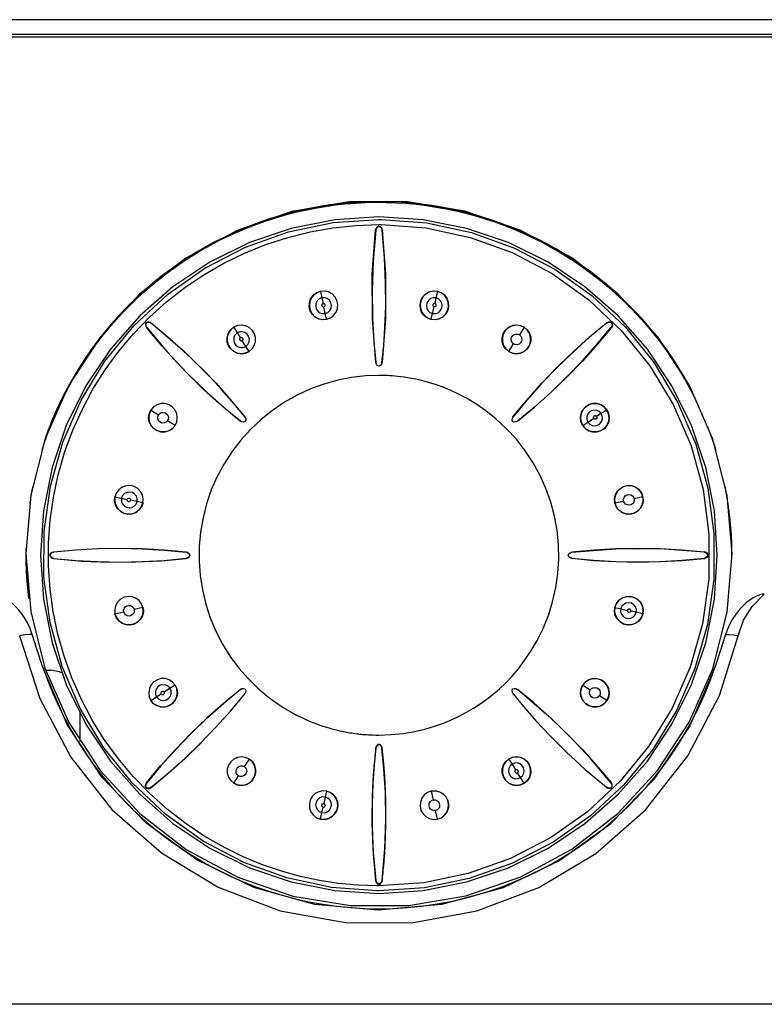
# Model space of a CAD drawing. Extents: x 0 to 420, y 0 to 297.
# Tile 24 of 34: x 216 to 225, y 149 to 161. Entities that reach past the tile are written whole.
import ezdxf

# ---------------------------------------------------------------- set-up
doc = ezdxf.new("R2010")
doc.units = 0
doc.header["$LTSCALE"] = 23.1
doc.layers.get('0').update_dxf_attribs({"linetype": 'CONTINUOUS'})

msp = doc.modelspace()

# ---------------------------------------------------------------- linework, layer by layer
at = {"color": 7, "linetype": 'CONTINUOUS'}
for p, q in [((211.551, 161.146), (229.524, 161.146)), ((229.524, 160.971), (211.551, 160.971)), ((211.58, 160.942), (229.495, 160.942)), ((220.538, 158.768), (220.563, 158.768)), ((220.498, 158.645), (220.501, 158.641)), ((220.538, 158.708), (220.563, 158.708)), ((220.538, 158.69), (220.538, 158.686)), ((220.575, 158.641), (220.578, 158.645)), ((219.842, 157.913), (219.841, 157.915)), ((219.842, 157.913), (219.859, 157.836)), ((221.234, 157.913), (221.216, 157.836)), ((221.234, 157.913), (221.234, 157.915)), ((219.859, 157.836), (219.873, 157.771)), ((221.216, 157.836), (221.202, 157.771)), ((219.9, 157.65), (219.883, 157.729)), ((221.175, 157.65), (221.193, 157.729)), ((219.915, 157.581), (219.9, 157.65)), ((219.915, 157.581), (219.916, 157.58)), ((221.16, 157.581), (221.175, 157.65)), ((221.16, 157.581), (221.16, 157.58)), ((217.772, 157.54), (217.769, 157.543)), ((217.772, 157.483), (217.777, 157.482)), ((217.829, 157.535), (217.829, 157.54)), ((218.81, 157.486), (218.809, 157.487)), ((218.81, 157.486), (218.853, 157.419)), ((222.265, 157.486), (222.208, 157.396)), ((222.265, 157.486), (222.266, 157.487)), ((223.246, 157.54), (223.246, 157.535)), ((223.298, 157.482), (223.303, 157.483)), ((223.307, 157.543), (223.304, 157.54)), ((218.853, 157.419), (218.888, 157.363)), ((218.955, 157.259), (218.911, 157.327)), ((218.993, 157.199), (218.955, 157.259)), ((222.082, 157.199), (222.139, 157.288)), ((218.993, 157.199), (218.994, 157.198)), ((222.082, 157.199), (222.082, 157.198)), ((220.5, 157.066), (220.501, 157.067)), ((220.538, 157.023), (220.538, 157.022)), ((220.575, 157.066), (220.574, 157.067)), ((217.826, 156.502), (217.825, 156.503)), ((217.826, 156.502), (217.915, 156.444)), ((223.25, 156.502), (223.183, 156.459)), ((223.25, 156.502), (223.251, 156.503)), ((218.943, 156.421), (218.942, 156.421)), ((222.132, 156.421), (222.134, 156.421)), ((223.022, 156.357), (223.091, 156.4)), ((223.183, 156.459), (223.127, 156.423)), ((218.113, 156.319), (218.024, 156.375)), ((218.113, 156.319), (218.114, 156.318)), ((218.89, 156.369), (218.89, 156.37)), ((218.948, 156.364), (218.947, 156.364)), ((222.128, 156.364), (222.127, 156.364)), ((222.185, 156.369), (222.185, 156.37)), ((222.962, 156.319), (222.961, 156.318)), ((222.962, 156.319), (223.022, 156.357)), ((224.524, 156.086), (224.545, 156.019)), ((224.654, 155.59), (224.67, 155.502)), ((217.398, 155.47), (217.397, 155.47)), ((217.398, 155.47), (217.476, 155.453)), ((217.476, 155.453), (217.54, 155.438)), ((223.677, 155.47), (223.573, 155.447)), ((223.677, 155.47), (223.678, 155.47)), ((217.661, 155.412), (217.582, 155.429)), ((217.731, 155.396), (217.661, 155.412)), ((217.731, 155.396), (217.732, 155.396)), ((223.344, 155.396), (223.343, 155.396)), ((223.344, 155.396), (223.448, 155.419)), ((216.342, 154.825), (216.343, 154.858)), ((224.732, 154.904), (224.733, 154.783)), ((216.338, 154.793), (216.395, 154.103)), ((216.343, 154.705), (216.342, 154.825)), ((216.622, 154.774), (216.626, 154.774)), ((216.67, 154.811), (216.667, 154.814)), ((218.245, 154.811), (218.244, 154.81)), ((218.288, 154.774), (218.29, 154.774)), ((222.786, 154.774), (222.787, 154.774)), ((222.83, 154.811), (222.831, 154.81)), ((224.409, 154.814), (224.405, 154.811)), ((224.454, 154.774), (224.449, 154.774)), ((224.733, 154.783), (224.733, 154.737)), ((216.667, 154.734), (216.67, 154.737)), ((218.245, 154.737), (218.244, 154.738)), ((222.83, 154.737), (222.831, 154.738)), ((224.405, 154.737), (224.409, 154.734)), ((216.395, 154.103), (216.565, 153.429)), ((217.398, 154.078), (217.397, 154.078)), ((217.398, 154.078), (217.502, 154.101)), ((217.731, 154.152), (217.627, 154.129)), ((217.731, 154.152), (217.732, 154.152)), ((223.344, 154.152), (223.343, 154.152)), ((223.344, 154.152), (223.414, 154.136)), ((223.414, 154.136), (223.493, 154.118)), ((223.599, 154.095), (223.535, 154.11)), ((223.677, 154.078), (223.599, 154.095)), ((223.677, 154.078), (223.678, 154.078)), ((216.572, 153.406), (216.634, 153.406)), ((218.113, 153.229), (218.053, 153.191)), ((218.113, 153.229), (218.114, 153.23)), ((222.962, 153.229), (222.961, 153.23)), ((222.962, 153.229), (223.052, 153.172)), ((217.893, 153.089), (217.949, 153.124)), ((218.053, 153.191), (217.985, 153.148)), ((218.89, 153.18), (218.89, 153.178)), ((218.943, 153.127), (218.942, 153.127)), ((218.948, 153.184), (218.947, 153.183)), ((222.128, 153.183), (222.127, 153.184)), ((222.132, 153.127), (222.134, 153.127)), ((222.185, 153.18), (222.185, 153.178)), ((223.25, 153.046), (223.16, 153.103)), ((217.826, 153.046), (217.825, 153.046)), ((217.826, 153.046), (217.893, 153.089)), ((223.25, 153.046), (223.251, 153.046)), ((216.982, 152.557), (216.982, 152.904)), ((220.538, 152.526), (220.538, 152.524)), ((220.5, 152.482), (220.501, 152.48)), ((220.575, 152.482), (220.574, 152.48)), ((218.993, 152.349), (218.936, 152.26)), ((218.993, 152.349), (218.994, 152.351)), ((222.082, 152.349), (222.082, 152.351)), ((222.082, 152.349), (222.121, 152.289)), ((222.121, 152.289), (222.164, 152.221)), ((222.223, 152.129), (222.187, 152.185)), ((217.777, 152.065), (217.772, 152.066)), ((218.81, 152.062), (218.809, 152.061)), ((218.81, 152.062), (218.867, 152.151)), ((222.265, 152.062), (222.223, 152.129)), ((222.265, 152.062), (222.266, 152.061)), ((223.303, 152.066), (223.298, 152.065)), ((217.772, 152.008), (217.769, 152.005)), ((217.829, 152.009), (217.829, 152.013)), ((219.915, 151.967), (219.9, 151.897)), ((219.915, 151.967), (219.916, 151.969)), ((221.16, 151.967), (221.16, 151.969)), ((221.16, 151.967), (221.183, 151.863)), ((223.246, 152.013), (223.246, 152.009)), ((223.307, 152.005), (223.304, 152.008)), ((219.9, 151.897), (219.882, 151.819)), ((219.842, 151.635), (219.859, 151.712)), ((219.859, 151.712), (219.873, 151.777)), ((221.234, 151.635), (221.211, 151.738)), ((219.842, 151.635), (219.841, 151.634)), ((221.234, 151.635), (221.234, 151.634)), ((220.501, 150.907), (220.498, 150.904)), ((220.578, 150.904), (220.575, 150.907)), ((220.538, 150.781), (220.515, 150.781)), ((220.538, 150.841), (220.516, 150.841)), ((220.538, 150.862), (220.538, 150.858)), ((230.222, 149.432), (210.854, 149.432))]:
    msp.add_line(p, q, dxfattribs=at)
for points in [[(224.738, 154.793), (224.681, 155.483), (224.51, 156.157), (224.231, 156.792), (223.854, 157.371), (223.381, 157.884), (222.831, 158.312), (222.218, 158.642), (221.56, 158.867), (220.877, 158.979), (220.185, 158.978), (219.503, 158.864), (218.85, 158.639), (218.241, 158.31), (217.694, 157.884), (217.224, 157.374), (216.847, 156.798), (216.567, 156.162), (216.396, 155.488), (216.338, 154.793)], [(223.901, 157.301), (223.827, 157.396), (223.75, 157.49), (223.671, 157.581), (223.589, 157.671), (223.504, 157.757), (223.417, 157.841), (223.327, 157.923), (223.236, 158.002), (223.142, 158.078), (223.045, 158.152), (222.947, 158.223), (222.847, 158.291), (222.745, 158.356), (222.641, 158.418), (222.535, 158.477), (222.427, 158.533), (222.318, 158.586), (222.208, 158.636), (222.096, 158.682), (221.983, 158.725), (221.869, 158.765), (221.753, 158.802), (221.637, 158.835), (221.519, 158.865), (221.401, 158.892), (221.282, 158.915), (221.163, 158.935), (221.043, 158.951), (220.922, 158.964), (220.801, 158.973), (220.68, 158.979), (220.559, 158.982), (220.438, 158.98), (220.317, 158.976), (220.196, 158.968), (220.076, 158.956), (219.955, 158.941), (219.836, 158.923), (219.717, 158.901), (219.598, 158.875), (219.48, 158.846), (219.364, 158.814), (219.248, 158.779), (219.133, 158.74), (219.019, 158.698), (218.907, 158.653), (218.796, 158.604), (218.687, 158.552), (218.579, 158.497), (218.472, 158.439), (218.368, 158.378), (218.265, 158.314), (218.164, 158.247), (218.065, 158.178), (217.968, 158.105), (217.873, 158.03), (217.78, 157.952), (217.69, 157.871), (217.602, 157.787), (217.517, 157.702), (217.434, 157.613), (217.353, 157.523), (217.275, 157.43), (217.2, 157.335), (217.128, 157.238), (217.058, 157.139), (216.992, 157.037), (216.928, 156.934), (216.868, 156.829), (216.81, 156.723), (216.755, 156.615), (216.704, 156.505), (216.656, 156.394), (216.611, 156.281), (216.569, 156.168), (216.567, 156.161)], [(217.073, 157.143), (217.109, 157.195), (217.18, 157.293), (217.253, 157.388), (217.33, 157.481), (217.408, 157.572), (217.49, 157.661), (217.574, 157.747), (217.66, 157.831), (217.749, 157.912), (217.84, 157.991), (217.934, 158.067), (218.029, 158.14), (218.127, 158.211), (218.226, 158.279), (218.328, 158.344), (218.431, 158.406), (218.536, 158.465), (218.643, 158.521), (218.751, 158.573), (218.861, 158.623), (218.972, 158.67), (219.084, 158.713), (219.198, 158.753), (219.312, 158.79), (219.428, 158.823), (219.544, 158.854), (219.662, 158.88), (219.78, 158.904), (219.899, 158.924), (220.018, 158.941), (220.138, 158.954), (220.258, 158.964), (220.378, 158.97), (220.498, 158.973), (220.619, 158.972), (220.739, 158.968), (220.859, 158.961), (220.979, 158.95), (221.099, 158.935), (221.218, 158.917), (221.336, 158.896), (221.454, 158.872), (221.571, 158.844), (221.688, 158.812), (221.803, 158.778), (221.917, 158.74), (222.031, 158.698), (222.142, 158.654), (222.253, 158.606), (222.362, 158.555), (222.47, 158.502), (222.576, 158.445), (222.68, 158.385), (222.783, 158.322), (222.884, 158.256), (222.983, 158.187), (223.08, 158.115), (223.174, 158.041), (223.267, 157.964), (223.357, 157.884), (223.445, 157.802), (223.531, 157.717), (223.614, 157.63), (223.695, 157.541), (223.773, 157.449), (223.848, 157.355), (223.921, 157.259), (223.99, 157.161), (223.995, 157.155)], [(220.538, 158.801), (220.012, 158.766), (219.495, 158.663), (218.997, 158.494), (218.525, 158.261), (218.087, 157.969), (217.692, 157.622), (217.345, 157.226), (217.052, 156.789), (216.819, 156.317), (216.65, 155.818), (216.547, 155.302), (216.513, 154.776)], [(220.515, 150.781), (219.973, 150.821), (219.441, 150.935), (218.929, 151.119), (218.447, 151.372), (218.004, 151.688), (217.608, 152.061), (217.266, 152.484), (216.985, 152.95), (216.77, 153.45), (216.625, 153.974), (216.553, 154.514), (216.554, 155.058), (216.63, 155.597), (216.778, 156.12), (216.996, 156.619), (217.279, 157.083), (217.623, 157.505), (218.021, 157.875), (218.466, 158.189), (218.949, 158.439), (219.462, 158.62), (219.995, 158.731), (220.538, 158.768)], [(224.563, 154.776), (224.528, 155.302), (224.425, 155.818), (224.256, 156.317), (224.023, 156.789), (223.731, 157.226), (223.384, 157.622), (222.988, 157.969), (222.551, 158.261), (222.079, 158.494), (221.58, 158.663), (221.064, 158.766), (220.538, 158.801)], [(220.563, 158.768), (221.106, 158.727), (221.637, 158.614), (222.149, 158.428), (222.631, 158.176), (223.073, 157.86), (223.469, 157.487), (223.81, 157.063), (224.091, 156.597), (224.306, 156.097), (224.451, 155.573), (224.523, 155.034), (224.521, 154.49), (224.445, 153.951), (224.297, 153.428), (224.079, 152.929), (223.796, 152.465), (223.452, 152.044), (223.054, 151.673), (222.609, 151.36), (222.126, 151.11), (221.613, 150.929), (221.08, 150.818), (220.538, 150.781)], [(220.516, 150.841), (220.286, 150.849), (220.057, 150.87), (219.83, 150.905), (219.605, 150.953), (219.378, 151.016), (219.154, 151.092), (218.924, 151.187), (218.7, 151.297), (218.467, 151.43), (218.244, 151.579), (218.021, 151.751), (217.812, 151.939), (217.615, 152.142), (217.434, 152.358), (217.271, 152.584), (217.124, 152.82), (216.996, 153.064), (216.885, 153.316), (216.792, 153.573), (216.718, 153.836), (216.662, 154.102), (216.625, 154.372), (216.606, 154.644), (216.607, 154.917), (216.626, 155.19), (216.665, 155.462), (216.722, 155.731), (216.799, 155.996), (216.894, 156.255), (217.006, 156.506), (217.135, 156.748), (217.281, 156.98), (217.442, 157.201), (217.618, 157.41), (217.808, 157.606), (218.012, 157.789), (218.228, 157.958), (218.455, 158.111), (218.692, 158.248), (218.938, 158.368), (219.193, 158.471), (219.454, 158.555), (219.72, 158.622), (219.991, 158.67), (220.264, 158.698), (220.538, 158.708)], [(220.501, 158.641), (220.469, 158.268), (220.457, 157.918), (220.462, 157.597), (220.478, 157.312), (220.501, 157.067)], [(220.5, 157.066), (220.46, 157.592), (220.459, 158.119), (220.498, 158.645)], [(220.538, 158.69), (220.518, 158.681), (220.504, 158.665), (220.498, 158.645)], [(220.501, 158.641), (220.507, 158.661), (220.52, 158.676), (220.538, 158.686)], [(220.563, 158.708), (221.097, 158.668), (221.621, 158.556), (222.124, 158.374), (222.598, 158.125), (223.035, 157.814), (223.425, 157.445), (223.762, 157.027), (224.039, 156.567), (224.25, 156.074), (224.393, 155.557), (224.463, 155.025), (224.461, 154.49), (224.386, 153.959), (224.239, 153.444), (224.024, 152.954), (223.746, 152.498), (223.408, 152.085), (223.017, 151.721), (222.579, 151.412), (222.104, 151.166), (221.598, 150.987), (221.072, 150.877), (220.538, 150.841)], [(220.538, 158.69), (220.552, 158.684), (220.565, 158.674), (220.574, 158.661), (220.578, 158.645)], [(220.538, 158.686), (220.556, 158.676), (220.569, 158.661), (220.575, 158.641)], [(220.574, 157.067), (220.594, 157.265), (220.609, 157.487), (220.618, 157.735), (220.617, 158.01), (220.604, 158.312), (220.575, 158.641)], [(220.578, 158.645), (220.616, 158.119), (220.615, 157.592), (220.575, 157.066)], [(219.916, 157.58), (219.865, 157.576), (219.816, 157.588), (219.776, 157.61), (219.746, 157.64), (219.72, 157.683), (219.709, 157.726), (219.71, 157.774), (219.725, 157.823), (219.754, 157.864), (219.794, 157.896), (219.841, 157.915)], [(219.842, 157.913), (219.798, 157.897), (219.761, 157.869), (219.731, 157.831), (219.714, 157.787), (219.71, 157.738), (219.72, 157.689), (219.743, 157.646), (219.777, 157.611), (219.821, 157.587), (219.869, 157.577), (219.915, 157.581)], [(219.915, 157.581), (219.96, 157.597), (219.998, 157.626), (220.027, 157.665), (220.044, 157.71), (220.048, 157.757), (220.038, 157.805), (220.015, 157.848), (219.981, 157.883), (219.938, 157.906), (219.89, 157.917), (219.842, 157.913)], [(221.16, 157.58), (221.112, 157.598), (221.073, 157.629), (221.046, 157.666), (221.031, 157.707), (221.027, 157.756), (221.035, 157.8), (221.056, 157.843), (221.09, 157.88), (221.133, 157.906), (221.183, 157.918), (221.234, 157.915)], [(221.234, 157.913), (221.188, 157.917), (221.142, 157.908), (221.099, 157.886), (221.064, 157.852), (221.04, 157.81), (221.028, 157.762), (221.031, 157.713), (221.047, 157.666), (221.077, 157.626), (221.116, 157.597), (221.16, 157.581)], [(221.234, 157.915), (221.278, 157.898), (221.317, 157.869), (221.346, 157.831), (221.363, 157.785), (221.367, 157.736), (221.356, 157.686), (221.332, 157.643), (221.296, 157.608), (221.253, 157.585), (221.206, 157.576), (221.16, 157.58)], [(221.16, 157.581), (221.207, 157.577), (221.254, 157.587), (221.297, 157.61), (221.331, 157.644), (221.354, 157.684), (221.365, 157.732), (221.363, 157.781), (221.347, 157.827), (221.318, 157.867), (221.279, 157.896), (221.234, 157.913)], [(219.859, 157.836), (219.828, 157.823), (219.804, 157.8), (219.789, 157.77), (219.786, 157.738), (219.793, 157.706), (219.812, 157.678), (219.836, 157.659), (219.866, 157.649), (219.9, 157.65)], [(219.9, 157.65), (219.93, 157.663), (219.954, 157.685), (219.969, 157.715), (219.973, 157.747), (219.966, 157.779), (219.949, 157.807), (219.923, 157.827), (219.891, 157.837), (219.859, 157.836)], [(221.216, 157.836), (221.183, 157.837), (221.152, 157.827), (221.126, 157.806), (221.109, 157.778), (221.102, 157.746), (221.107, 157.713), (221.121, 157.685), (221.144, 157.663), (221.175, 157.65)], [(221.175, 157.65), (221.209, 157.649), (221.241, 157.66), (221.267, 157.682), (221.285, 157.712), (221.29, 157.744), (221.284, 157.775), (221.27, 157.802), (221.247, 157.823), (221.216, 157.836)], [(219.873, 157.771), (219.869, 157.77), (219.865, 157.767), (219.862, 157.763), (219.86, 157.759), (219.858, 157.754), (219.858, 157.749), (219.859, 157.743), (219.862, 157.738), (219.865, 157.734), (219.869, 157.731), (219.873, 157.73), (219.878, 157.729), (219.883, 157.729)], [(219.873, 157.771), (219.882, 157.771), (219.889, 157.767), (219.896, 157.759), (219.898, 157.75), (219.896, 157.74), (219.891, 157.734), (219.883, 157.729)], [(221.202, 157.771), (221.198, 157.771), (221.193, 157.771), (221.188, 157.769), (221.185, 157.766), (221.181, 157.762), (221.179, 157.757), (221.178, 157.752), (221.178, 157.746), (221.179, 157.741), (221.181, 157.737), (221.185, 157.734), (221.189, 157.731), (221.193, 157.729)], [(221.202, 157.771), (221.21, 157.767), (221.215, 157.761), (221.217, 157.75), (221.215, 157.741), (221.209, 157.733), (221.202, 157.73), (221.193, 157.729)], [(217.769, 157.543), (217.761, 157.523), (217.763, 157.502), (217.772, 157.483)], [(217.777, 157.482), (217.768, 157.5), (217.766, 157.521), (217.772, 157.54)], [(217.769, 157.543), (217.783, 157.55), (217.799, 157.551), (217.815, 157.548), (217.829, 157.54)], [(217.772, 157.54), (217.791, 157.546), (217.811, 157.544), (217.829, 157.535)], [(218.89, 156.369), (218.75, 156.483), (218.606, 156.607), (218.456, 156.743), (218.3, 156.895), (218.134, 157.066), (217.958, 157.26), (217.772, 157.483)], [(217.777, 157.482), (218.019, 157.196), (218.258, 156.94), (218.487, 156.717), (218.701, 156.527), (218.89, 156.37)], [(217.829, 157.54), (218.228, 157.195), (218.6, 156.821), (218.943, 156.421)], [(218.942, 156.421), (218.816, 156.574), (218.67, 156.742), (218.501, 156.924), (218.306, 157.118), (218.083, 157.322), (217.829, 157.535)], [(218.994, 157.198), (218.947, 157.177), (218.898, 157.171), (218.852, 157.179), (218.813, 157.197), (218.775, 157.228), (218.75, 157.265), (218.734, 157.31), (218.732, 157.361), (218.744, 157.41), (218.771, 157.454), (218.809, 157.487)], [(218.81, 157.486), (218.775, 157.456), (218.749, 157.417), (218.734, 157.371), (218.733, 157.323), (218.746, 157.276), (218.772, 157.233), (218.809, 157.201), (218.853, 157.18), (218.903, 157.172), (218.951, 157.179), (218.993, 157.199)], [(218.993, 157.199), (219.029, 157.229), (219.055, 157.27), (219.069, 157.316), (219.069, 157.364), (219.057, 157.409), (219.031, 157.451), (218.995, 157.484), (218.951, 157.505), (218.902, 157.512), (218.854, 157.506), (218.81, 157.486)], [(222.082, 157.198), (222.043, 157.231), (222.017, 157.273), (222.005, 157.318), (222.004, 157.361), (222.017, 157.409), (222.039, 157.447), (222.074, 157.48), (222.118, 157.504), (222.169, 157.514), (222.22, 157.508), (222.266, 157.487)], [(222.265, 157.486), (222.223, 157.505), (222.177, 157.512), (222.129, 157.506), (222.085, 157.487), (222.048, 157.455), (222.02, 157.414), (222.006, 157.367), (222.006, 157.317), (222.02, 157.269), (222.047, 157.229), (222.082, 157.199)], [(222.266, 157.487), (222.302, 157.456), (222.328, 157.416), (222.343, 157.37), (222.343, 157.321), (222.33, 157.274), (222.303, 157.231), (222.265, 157.198), (222.22, 157.178), (222.171, 157.171), (222.124, 157.178), (222.082, 157.198)], [(222.082, 157.199), (222.126, 157.179), (222.173, 157.172), (222.221, 157.179), (222.264, 157.199), (222.3, 157.23), (222.327, 157.27), (222.341, 157.317), (222.342, 157.366), (222.328, 157.413), (222.302, 157.454), (222.265, 157.486)], [(222.657, 157.011), (222.847, 157.194), (223.043, 157.371), (223.246, 157.54)], [(223.246, 157.535), (223.044, 157.367), (222.848, 157.192), (222.658, 157.009)], [(222.773, 156.895), (222.955, 157.084), (223.131, 157.28), (223.298, 157.482)], [(223.303, 157.483), (223.134, 157.28), (222.958, 157.083), (222.774, 156.893)], [(223.307, 157.543), (223.287, 157.551), (223.266, 157.549), (223.246, 157.54)], [(223.246, 157.535), (223.264, 157.544), (223.284, 157.546), (223.304, 157.54)], [(223.304, 157.54), (223.31, 157.521), (223.308, 157.5), (223.298, 157.482)], [(223.307, 157.543), (223.313, 157.529), (223.315, 157.513), (223.311, 157.497), (223.303, 157.483)], [(218.853, 157.419), (218.828, 157.396), (218.813, 157.367), (218.81, 157.333), (218.817, 157.301), (218.836, 157.274), (218.862, 157.254), (218.892, 157.245), (218.923, 157.246), (218.955, 157.259)], [(218.955, 157.259), (218.979, 157.282), (218.994, 157.312), (218.997, 157.346), (218.988, 157.38), (218.969, 157.406), (218.944, 157.424), (218.915, 157.433), (218.884, 157.431), (218.853, 157.419)], [(218.888, 157.363), (218.885, 157.36), (218.882, 157.356), (218.88, 157.351), (218.879, 157.347), (218.88, 157.342), (218.882, 157.336), (218.885, 157.332), (218.889, 157.328), (218.893, 157.326), (218.898, 157.324), (218.902, 157.324), (218.908, 157.325), (218.911, 157.327)], [(218.888, 157.363), (218.896, 157.366), (218.905, 157.365), (218.914, 157.359), (218.919, 157.351), (218.92, 157.341), (218.917, 157.333), (218.911, 157.327)], [(222.139, 157.288), (222.123, 157.303), (222.113, 157.323), (222.111, 157.345), (222.116, 157.367), (222.128, 157.386), (222.147, 157.4), (222.168, 157.406), (222.189, 157.404), (222.208, 157.396)], [(222.208, 157.396), (222.224, 157.382), (222.234, 157.364), (222.238, 157.343), (222.234, 157.32), (222.222, 157.301), (222.204, 157.286), (222.183, 157.279), (222.16, 157.28), (222.139, 157.288)], [(224.041, 157.103), (223.973, 157.203), (223.901, 157.301)], [(224.209, 156.826), (224.169, 156.897), (224.107, 157.001), (224.041, 157.103)], [(216.768, 156.619), (216.798, 156.68), (216.854, 156.787), (216.914, 156.891), (216.974, 156.992)], [(220.538, 157.023), (220.52, 157.033), (220.508, 157.048), (220.501, 157.067)], [(220.574, 157.067), (220.568, 157.048), (220.555, 157.033), (220.538, 157.023)], [(222.132, 156.421), (222.3, 156.624), (222.475, 156.821), (222.657, 157.011)], [(222.658, 157.009), (222.476, 156.82), (222.301, 156.624), (222.134, 156.421)], [(224.097, 156.998), (224.122, 156.959), (224.183, 156.855), (224.241, 156.75), (224.296, 156.643), (224.308, 156.617)], [(220.538, 156.913), (220.377, 156.907), (220.213, 156.889), (220.048, 156.857), (219.884, 156.811), (219.722, 156.752), (219.565, 156.679), (219.414, 156.594), (219.271, 156.498), (219.136, 156.39), (219.01, 156.272), (218.894, 156.143), (218.789, 156.006), (218.695, 155.861), (218.613, 155.709), (218.544, 155.551), (218.488, 155.387), (218.445, 155.22), (218.416, 155.049), (218.401, 154.877), (218.4, 154.704), (218.412, 154.532), (218.439, 154.361), (218.479, 154.193), (218.532, 154.029), (218.599, 153.87), (218.678, 153.716), (218.77, 153.57), (218.872, 153.431), (218.985, 153.302), (219.099, 153.191), (219.207, 153.099), (219.306, 153.025), (219.397, 152.964), (219.481, 152.914), (219.558, 152.872), (219.628, 152.838), (219.693, 152.809), (219.752, 152.784), (219.806, 152.764), (219.856, 152.746), (219.901, 152.732), (219.942, 152.719), (219.979, 152.709), (220.012, 152.7), (220.043, 152.693), (220.07, 152.686), (220.095, 152.681), (220.117, 152.677), (220.137, 152.673), (220.155, 152.669), (220.173, 152.666), (220.191, 152.663), (220.21, 152.66), (220.23, 152.657), (220.252, 152.654), (220.274, 152.651), (220.294, 152.649), (220.312, 152.647), (220.329, 152.645), (220.347, 152.643), (220.367, 152.642), (220.389, 152.64), (220.415, 152.638), (220.442, 152.637), (220.471, 152.636), (220.501, 152.635), (220.538, 152.635)], [(220.538, 152.635), (220.685, 152.64), (220.827, 152.654), (220.96, 152.677), (221.084, 152.706), (221.198, 152.739), (221.304, 152.777), (221.402, 152.817), (221.494, 152.86), (221.581, 152.906), (221.664, 152.955), (221.743, 153.007), (221.821, 153.062), (221.897, 153.122), (221.972, 153.186), (222.046, 153.257), (222.121, 153.335), (222.196, 153.422), (222.271, 153.52), (222.346, 153.631), (222.421, 153.758), (222.491, 153.901), (222.553, 154.056), (222.604, 154.22), (222.642, 154.389), (222.666, 154.558), (222.677, 154.729), (222.673, 154.901), (222.656, 155.071), (222.626, 155.24), (222.582, 155.406), (222.524, 155.568), (222.454, 155.724), (222.372, 155.875), (222.278, 156.018), (222.173, 156.154), (222.057, 156.28), (221.934, 156.395), (221.809, 156.494), (221.69, 156.576), (221.579, 156.643), (221.477, 156.696), (221.385, 156.738), (221.3, 156.773), (221.224, 156.8), (221.154, 156.823), (221.089, 156.841), (221.03, 156.856), (220.976, 156.868), (220.926, 156.878), (220.881, 156.886), (220.838, 156.892), (220.799, 156.897), (220.762, 156.902), (220.728, 156.905), (220.697, 156.907), (220.668, 156.909), (220.642, 156.911), (220.617, 156.912), (220.595, 156.913), (220.574, 156.913), (220.555, 156.913), (220.538, 156.913)], [(222.185, 156.37), (222.388, 156.537), (222.584, 156.712), (222.773, 156.895)], [(222.774, 156.893), (222.584, 156.711), (222.388, 156.536), (222.185, 156.369)], [(218.114, 156.318), (218.083, 156.282), (218.043, 156.256), (217.998, 156.242), (217.949, 156.241), (217.903, 156.253), (217.861, 156.279), (217.828, 156.315), (217.806, 156.36), (217.798, 156.409), (217.805, 156.458), (217.825, 156.503)], [(217.826, 156.502), (217.807, 156.46), (217.799, 156.413), (217.806, 156.366), (217.825, 156.322), (217.857, 156.284), (217.898, 156.257), (217.945, 156.243), (217.994, 156.242), (218.042, 156.257), (218.083, 156.283), (218.113, 156.319)], [(218.113, 156.319), (218.133, 156.362), (218.139, 156.409), (218.132, 156.457), (218.112, 156.501), (218.082, 156.537), (218.041, 156.563), (217.994, 156.578), (217.946, 156.578), (217.898, 156.565), (217.857, 156.538), (217.826, 156.502)], [(222.961, 156.318), (222.941, 156.365), (222.935, 156.414), (222.942, 156.459), (222.96, 156.499), (222.992, 156.537), (223.029, 156.562), (223.074, 156.578), (223.124, 156.58), (223.173, 156.568), (223.217, 156.541), (223.251, 156.503)], [(223.25, 156.502), (223.22, 156.537), (223.181, 156.563), (223.135, 156.578), (223.087, 156.578), (223.039, 156.566), (222.997, 156.54), (222.965, 156.503), (222.943, 156.459), (222.936, 156.409), (222.943, 156.361), (222.962, 156.319)], [(223.251, 156.503), (223.27, 156.46), (223.277, 156.412), (223.271, 156.364), (223.251, 156.32), (223.219, 156.282), (223.176, 156.255), (223.128, 156.241), (223.078, 156.242), (223.031, 156.256), (222.991, 156.283), (222.961, 156.318)], [(222.962, 156.319), (222.993, 156.283), (223.034, 156.256), (223.08, 156.242), (223.128, 156.242), (223.173, 156.255), (223.215, 156.28), (223.247, 156.317), (223.268, 156.361), (223.276, 156.409), (223.269, 156.458), (223.25, 156.502)], [(223.183, 156.459), (223.16, 156.483), (223.13, 156.498), (223.097, 156.502), (223.065, 156.494), (223.037, 156.475), (223.018, 156.449), (223.009, 156.42), (223.01, 156.388), (223.022, 156.357)], [(218.024, 156.375), (218.007, 156.358), (217.985, 156.348), (217.96, 156.347), (217.936, 156.356), (217.917, 156.374), (217.907, 156.398), (217.907, 156.423), (217.915, 156.444)], [(217.915, 156.444), (217.93, 156.46), (217.949, 156.471), (217.972, 156.474), (217.994, 156.469), (218.012, 156.457), (218.026, 156.439), (218.033, 156.418), (218.032, 156.396), (218.024, 156.375)], [(218.942, 156.421), (218.951, 156.403), (218.953, 156.384), (218.947, 156.364)], [(222.128, 156.364), (222.123, 156.384), (222.125, 156.403), (222.134, 156.421)], [(223.022, 156.357), (223.045, 156.333), (223.074, 156.318), (223.107, 156.314), (223.139, 156.321), (223.166, 156.339), (223.186, 156.365), (223.197, 156.396), (223.195, 156.429), (223.183, 156.459)], [(223.127, 156.423), (223.124, 156.427), (223.12, 156.43), (223.115, 156.432), (223.111, 156.432), (223.106, 156.431), (223.1, 156.43), (223.096, 156.427), (223.092, 156.423), (223.09, 156.418), (223.088, 156.414), (223.088, 156.409), (223.089, 156.404), (223.091, 156.4)], [(223.127, 156.423), (223.13, 156.415), (223.129, 156.407), (223.123, 156.398), (223.116, 156.393), (223.106, 156.392), (223.098, 156.394), (223.091, 156.4)], [(216.533, 156.029), (216.565, 156.126), (216.605, 156.239), (216.634, 156.314)], [(218.947, 156.364), (218.928, 156.359), (218.908, 156.361), (218.89, 156.37)], [(222.185, 156.37), (222.167, 156.361), (222.147, 156.359), (222.128, 156.364)], [(224.446, 156.302), (224.485, 156.2), (224.524, 156.086)], [(216.388, 155.391), (216.392, 155.425), (216.413, 155.543), (216.423, 155.595)], [(217.731, 155.396), (217.735, 155.443), (217.725, 155.491), (217.702, 155.533), (217.668, 155.567), (217.627, 155.59), (217.58, 155.602), (217.531, 155.599), (217.485, 155.583), (217.445, 155.554), (217.416, 155.515), (217.398, 155.47)], [(223.343, 155.396), (223.34, 155.447), (223.351, 155.495), (223.374, 155.535), (223.404, 155.566), (223.447, 155.591), (223.49, 155.603), (223.538, 155.602), (223.586, 155.587), (223.628, 155.558), (223.66, 155.518), (223.678, 155.47)], [(223.677, 155.47), (223.661, 155.513), (223.633, 155.551), (223.595, 155.58), (223.55, 155.598), (223.501, 155.602), (223.453, 155.592), (223.41, 155.569), (223.374, 155.534), (223.351, 155.49), (223.341, 155.442), (223.344, 155.396)], [(217.732, 155.396), (217.714, 155.348), (217.683, 155.309), (217.646, 155.283), (217.605, 155.268), (217.556, 155.263), (217.512, 155.271), (217.469, 155.292), (217.432, 155.326), (217.406, 155.37), (217.394, 155.42), (217.397, 155.47)], [(217.398, 155.47), (217.395, 155.424), (217.404, 155.378), (217.426, 155.335), (217.459, 155.301), (217.502, 155.276), (217.55, 155.264), (217.599, 155.267), (217.645, 155.284), (217.686, 155.314), (217.715, 155.353), (217.731, 155.396)], [(217.476, 155.453), (217.475, 155.419), (217.485, 155.388), (217.506, 155.362), (217.534, 155.345), (217.566, 155.338), (217.599, 155.343), (217.627, 155.357), (217.648, 155.381), (217.661, 155.412)], [(217.661, 155.412), (217.663, 155.444), (217.653, 155.476), (217.632, 155.501), (217.605, 155.519), (217.572, 155.526), (217.54, 155.522), (217.511, 155.507), (217.488, 155.483), (217.476, 155.453)], [(217.54, 155.438), (217.545, 155.446), (217.551, 155.451), (217.561, 155.454), (217.57, 155.452), (217.578, 155.446), (217.582, 155.439), (217.582, 155.429)], [(223.678, 155.47), (223.682, 155.423), (223.672, 155.376), (223.65, 155.334), (223.616, 155.299), (223.573, 155.274), (223.523, 155.263), (223.474, 155.267), (223.427, 155.284), (223.388, 155.314), (223.359, 155.353), (223.343, 155.396)], [(223.344, 155.396), (223.361, 155.352), (223.39, 155.313), (223.429, 155.284), (223.474, 155.268), (223.521, 155.264), (223.568, 155.274), (223.611, 155.297), (223.646, 155.331), (223.67, 155.374), (223.68, 155.422), (223.677, 155.47)], [(223.448, 155.419), (223.447, 155.441), (223.454, 155.462), (223.468, 155.48), (223.487, 155.492), (223.51, 155.496), (223.533, 155.493), (223.552, 155.482), (223.565, 155.466), (223.573, 155.447)], [(223.573, 155.447), (223.574, 155.426), (223.569, 155.406), (223.556, 155.388), (223.537, 155.375), (223.515, 155.37), (223.492, 155.372), (223.472, 155.382), (223.457, 155.398), (223.448, 155.419)], [(224.67, 155.502), (224.689, 155.383), (224.705, 155.264), (224.717, 155.144), (224.726, 155.024), (224.732, 154.904)], [(217.54, 155.438), (217.54, 155.434), (217.541, 155.429), (217.543, 155.425), (217.546, 155.421), (217.55, 155.418), (217.554, 155.415), (217.56, 155.414), (217.565, 155.414), (217.57, 155.415), (217.574, 155.417), (217.578, 155.421), (217.581, 155.425), (217.582, 155.429)], [(216.667, 154.814), (216.93, 154.839), (217.194, 154.853), (217.458, 154.857)], [(217.458, 154.857), (217.721, 154.852), (217.984, 154.836), (218.245, 154.811)], [(216.513, 154.776), (216.547, 154.25), (216.65, 153.733), (216.819, 153.235), (217.052, 152.763), (217.345, 152.325), (217.692, 151.93), (218.087, 151.583), (218.525, 151.29), (218.997, 151.057), (219.495, 150.888), (220.012, 150.785), (220.538, 150.751)], [(216.622, 154.774), (216.628, 154.789), (216.638, 154.802), (216.651, 154.81), (216.667, 154.814)], [(216.622, 154.774), (216.631, 154.755), (216.646, 154.741), (216.667, 154.734)], [(216.626, 154.774), (216.636, 154.792), (216.651, 154.805), (216.67, 154.811)], [(216.67, 154.737), (216.651, 154.743), (216.636, 154.756), (216.626, 154.774)], [(217.458, 154.855), (217.195, 154.85), (216.932, 154.835), (216.67, 154.811)], [(218.244, 154.81), (217.983, 154.835), (217.72, 154.85), (217.458, 154.855)], [(218.244, 154.81), (218.263, 154.804), (218.279, 154.791), (218.288, 154.774)], [(218.288, 154.774), (218.279, 154.756), (218.263, 154.744), (218.244, 154.738)], [(218.29, 154.774), (218.28, 154.792), (218.265, 154.805), (218.245, 154.811)], [(218.245, 154.737), (218.265, 154.743), (218.28, 154.756), (218.29, 154.774)], [(220.538, 150.751), (221.064, 150.785), (221.58, 150.888), (222.079, 151.057), (222.551, 151.29), (222.988, 151.583), (223.384, 151.93), (223.731, 152.325), (224.023, 152.763), (224.256, 153.235), (224.425, 153.733), (224.528, 154.25), (224.563, 154.776)], [(222.787, 154.774), (222.797, 154.791), (222.812, 154.804), (222.831, 154.81)], [(222.831, 154.738), (222.812, 154.744), (222.797, 154.756), (222.787, 154.774)], [(222.83, 154.811), (223.355, 154.852), (223.882, 154.853), (224.409, 154.814)], [(223.618, 154.855), (223.355, 154.85), (223.093, 154.835), (222.831, 154.81)], [(224.405, 154.811), (224.143, 154.835), (223.881, 154.85), (223.618, 154.855)], [(224.405, 154.811), (224.424, 154.805), (224.44, 154.792), (224.449, 154.774)], [(224.449, 154.774), (224.44, 154.756), (224.424, 154.743), (224.405, 154.737)], [(224.454, 154.774), (224.445, 154.794), (224.429, 154.808), (224.409, 154.814)], [(224.454, 154.774), (224.448, 154.76), (224.438, 154.747), (224.424, 154.739), (224.409, 154.734)], [(224.508, 153.424), (224.68, 154.098), (224.738, 154.793)], [(216.374, 154.26), (216.364, 154.344), (216.354, 154.464), (216.346, 154.584), (216.343, 154.705)], [(216.667, 154.734), (217.004, 154.705), (217.331, 154.692), (217.647, 154.694), (217.952, 154.709), (218.245, 154.737)], [(216.67, 154.737), (216.932, 154.712), (217.195, 154.698), (217.458, 154.693)], [(217.458, 154.693), (217.72, 154.698), (217.983, 154.713), (218.244, 154.738)], [(223.618, 154.691), (223.354, 154.696), (223.092, 154.712), (222.83, 154.737)], [(222.831, 154.738), (223.093, 154.713), (223.355, 154.698), (223.618, 154.693)], [(223.618, 154.693), (223.881, 154.698), (224.143, 154.712), (224.405, 154.737)], [(224.409, 154.734), (224.145, 154.71), (223.882, 154.696), (223.618, 154.691)], [(216.414, 153.831), (216.387, 153.904), (216.357, 153.97), (216.323, 154.028), (216.289, 154.078), (216.256, 154.12), (216.223, 154.156), (216.192, 154.187), (216.162, 154.212), (216.134, 154.234), (216.108, 154.252), (216.082, 154.268), (216.058, 154.281), (216.035, 154.292), (216.013, 154.301), (215.993, 154.307), (215.973, 154.312), (215.954, 154.313)], [(217.731, 154.152), (217.714, 154.196), (217.685, 154.235), (217.647, 154.264), (217.602, 154.28), (217.555, 154.284), (217.507, 154.274), (217.464, 154.251), (217.429, 154.217), (217.405, 154.174), (217.395, 154.126), (217.398, 154.078)], [(223.343, 154.152), (223.362, 154.2), (223.392, 154.239), (223.43, 154.266), (223.47, 154.281), (223.52, 154.285), (223.563, 154.277), (223.606, 154.256), (223.644, 154.222), (223.67, 154.179), (223.682, 154.128), (223.678, 154.078)], [(223.677, 154.078), (223.681, 154.124), (223.671, 154.17), (223.649, 154.213), (223.616, 154.247), (223.574, 154.272), (223.525, 154.284), (223.477, 154.281), (223.43, 154.264), (223.39, 154.234), (223.361, 154.195), (223.344, 154.152)], [(225.122, 154.313), (225.102, 154.312), (225.081, 154.307), (225.06, 154.3), (225.038, 154.291), (225.014, 154.279), (224.989, 154.266), (224.963, 154.249), (224.936, 154.23), (224.907, 154.207), (224.878, 154.181), (224.847, 154.15), (224.814, 154.114), (224.782, 154.072), (224.749, 154.022), (224.717, 153.966), (224.687, 153.902), (224.661, 153.831)], [(224.811, 153.814), (224.875, 154.001), (224.976, 154.166), (225.122, 154.313)], [(217.502, 154.101), (217.501, 154.122), (217.507, 154.142), (217.519, 154.159), (217.538, 154.172), (217.56, 154.178), (217.583, 154.175), (217.603, 154.166), (217.618, 154.149), (217.627, 154.129)], [(223.599, 154.095), (223.601, 154.128), (223.59, 154.16), (223.569, 154.186), (223.542, 154.203), (223.51, 154.209), (223.476, 154.205), (223.449, 154.19), (223.427, 154.167), (223.414, 154.136)], [(217.732, 154.152), (217.736, 154.101), (217.724, 154.053), (217.702, 154.013), (217.671, 153.982), (217.628, 153.957), (217.585, 153.946), (217.538, 153.947), (217.489, 153.962), (217.447, 153.99), (217.415, 154.031), (217.397, 154.078)], [(217.398, 154.078), (217.415, 154.035), (217.442, 153.997), (217.48, 153.968), (217.525, 153.95), (217.574, 153.946), (217.623, 153.956), (217.666, 153.979), (217.701, 154.014), (217.725, 154.058), (217.735, 154.105), (217.731, 154.152)], [(217.627, 154.129), (217.628, 154.106), (217.621, 154.085), (217.608, 154.068), (217.588, 154.056), (217.565, 154.051), (217.543, 154.055), (217.524, 154.065), (217.51, 154.081), (217.502, 154.101)], [(223.678, 154.078), (223.662, 154.034), (223.633, 153.995), (223.595, 153.966), (223.549, 153.949), (223.5, 153.945), (223.45, 153.956), (223.407, 153.98), (223.372, 154.016), (223.349, 154.059), (223.34, 154.106), (223.343, 154.152)], [(223.344, 154.152), (223.341, 154.105), (223.351, 154.057), (223.374, 154.015), (223.407, 153.981), (223.448, 153.958), (223.496, 153.946), (223.545, 153.949), (223.591, 153.965), (223.63, 153.994), (223.66, 154.033), (223.677, 154.078)], [(223.414, 154.136), (223.413, 154.103), (223.423, 154.072), (223.443, 154.046), (223.471, 154.029), (223.503, 154.022), (223.535, 154.026), (223.565, 154.041), (223.587, 154.065), (223.599, 154.095)], [(223.535, 154.109), (223.535, 154.114), (223.535, 154.119), (223.533, 154.123), (223.53, 154.127), (223.526, 154.13), (223.521, 154.133), (223.516, 154.134), (223.51, 154.134), (223.505, 154.132), (223.501, 154.13), (223.497, 154.127), (223.494, 154.123), (223.493, 154.118)], [(223.535, 154.109), (223.531, 154.101), (223.524, 154.096), (223.514, 154.094), (223.506, 154.096), (223.498, 154.102), (223.494, 154.109), (223.493, 154.118)], [(216.414, 153.831), (216.378, 153.831), (216.325, 153.826), (216.264, 153.814)], [(216.264, 153.814), (216.502, 153.07), (216.873, 152.371), (217.362, 151.751), (217.951, 151.232), (218.625, 150.825), (219.363, 150.545), (220.139, 150.403), (220.927, 150.402), (221.703, 150.543), (222.441, 150.821), (223.117, 151.226), (223.707, 151.744), (224.212, 152.386), (224.588, 153.105), (224.811, 153.814)], [(216.537, 153.45), (216.474, 153.643), (216.414, 153.831)], [(224.661, 153.831), (224.601, 153.643), (224.539, 153.45)], [(224.661, 153.831), (224.698, 153.831), (224.75, 153.826), (224.811, 153.814)], [(224.539, 153.45), (224.236, 152.745), (223.804, 152.102), (223.285, 151.569), (222.69, 151.142), (222.014, 150.819), (221.283, 150.619), (220.529, 150.552), (219.777, 150.621), (219.049, 150.823), (218.371, 151.151), (217.766, 151.59), (217.247, 152.131), (216.831, 152.76), (216.537, 153.45)], [(216.565, 153.429), (216.844, 152.794), (217.222, 152.215), (217.694, 151.702), (218.245, 151.274), (218.858, 150.944), (219.515, 150.719), (220.199, 150.607), (220.89, 150.608), (221.572, 150.722), (222.226, 150.947), (222.834, 151.276), (223.381, 151.702), (223.851, 152.212), (224.228, 152.788), (224.508, 153.424)], [(216.773, 153.371), (216.737, 153.389), (216.634, 153.406)], [(218.113, 153.229), (218.082, 153.265), (218.042, 153.292), (217.995, 153.306), (217.948, 153.306), (217.902, 153.293), (217.861, 153.268), (217.828, 153.231), (217.807, 153.187), (217.799, 153.139), (217.806, 153.09), (217.826, 153.046)], [(218.114, 153.23), (218.135, 153.183), (218.141, 153.134), (218.133, 153.089), (218.115, 153.049), (218.083, 153.011), (218.047, 152.986), (218.002, 152.971), (217.951, 152.968), (217.902, 152.981), (217.858, 153.008), (217.825, 153.046)], [(217.826, 153.046), (217.856, 153.011), (217.895, 152.985), (217.94, 152.971), (217.989, 152.97), (218.036, 152.982), (218.078, 153.008), (218.111, 153.045), (218.132, 153.089), (218.139, 153.139), (218.132, 153.187), (218.113, 153.229)], [(218.053, 153.191), (218.031, 153.215), (218.001, 153.23), (217.969, 153.234), (217.937, 153.227), (217.909, 153.209), (217.889, 153.183), (217.879, 153.152), (217.88, 153.119), (217.893, 153.089)], [(223.251, 153.046), (223.22, 153.01), (223.18, 152.984), (223.134, 152.969), (223.085, 152.969), (223.038, 152.982), (222.994, 153.009), (222.962, 153.047), (222.941, 153.092), (222.935, 153.14), (222.942, 153.188), (222.961, 153.23)], [(222.962, 153.229), (222.943, 153.186), (222.936, 153.139), (222.943, 153.09), (222.963, 153.047), (222.993, 153.011), (223.034, 152.985), (223.081, 152.97), (223.13, 152.97), (223.177, 152.983), (223.218, 153.01), (223.25, 153.046)], [(222.961, 153.23), (222.992, 153.266), (223.032, 153.292), (223.078, 153.307), (223.126, 153.307), (223.172, 153.295), (223.215, 153.269), (223.248, 153.233), (223.269, 153.188), (223.277, 153.139), (223.271, 153.09), (223.251, 153.046)], [(223.25, 153.046), (223.269, 153.088), (223.276, 153.135), (223.27, 153.182), (223.25, 153.226), (223.219, 153.264), (223.177, 153.291), (223.131, 153.305), (223.081, 153.306), (223.033, 153.291), (222.993, 153.265), (222.962, 153.229)], [(217.893, 153.089), (217.915, 153.065), (217.945, 153.049), (217.978, 153.046), (218.01, 153.054), (218.038, 153.072), (218.057, 153.098), (218.067, 153.128), (218.065, 153.159), (218.053, 153.191)], [(217.949, 153.124), (217.946, 153.133), (217.947, 153.141), (217.952, 153.15), (217.96, 153.154), (217.97, 153.156), (217.977, 153.154), (217.985, 153.148)], [(217.949, 153.124), (217.951, 153.121), (217.956, 153.118), (217.96, 153.116), (217.965, 153.116), (217.97, 153.116), (217.975, 153.118), (217.98, 153.121), (217.983, 153.125), (217.986, 153.129), (217.987, 153.134), (217.987, 153.139), (217.986, 153.144), (217.985, 153.148)], [(218.301, 152.655), (218.491, 152.837), (218.688, 153.012), (218.89, 153.18)], [(218.89, 153.178), (218.688, 153.01), (218.492, 152.835), (218.303, 152.653)], [(218.417, 152.539), (218.599, 152.728), (218.774, 152.924), (218.942, 153.127)], [(218.89, 153.178), (218.908, 153.187), (218.928, 153.189), (218.947, 153.183)], [(218.947, 153.183), (218.953, 153.164), (218.951, 153.144), (218.942, 153.127)], [(222.134, 153.127), (222.125, 153.144), (222.123, 153.164), (222.128, 153.183)], [(222.128, 153.183), (222.147, 153.189), (222.167, 153.187), (222.185, 153.178)], [(222.134, 153.127), (222.259, 152.973), (222.406, 152.805), (222.575, 152.624), (222.77, 152.43), (222.992, 152.226), (223.246, 152.013)], [(222.185, 153.18), (222.585, 152.837), (222.958, 152.465), (223.303, 152.066)], [(223.298, 152.065), (223.057, 152.352), (222.818, 152.608), (222.588, 152.831), (222.375, 153.021), (222.185, 153.178)], [(223.16, 153.103), (223.146, 153.088), (223.128, 153.077), (223.107, 153.074), (223.084, 153.078), (223.065, 153.09), (223.05, 153.108), (223.043, 153.129), (223.044, 153.151), (223.052, 153.172)], [(223.052, 153.172), (223.067, 153.188), (223.087, 153.198), (223.109, 153.201), (223.131, 153.196), (223.15, 153.183), (223.164, 153.164), (223.17, 153.143), (223.168, 153.122), (223.16, 153.103)], [(217.772, 152.066), (217.941, 152.269), (218.118, 152.465), (218.301, 152.655)], [(218.303, 152.653), (218.12, 152.464), (217.945, 152.268), (217.777, 152.065)], [(217.829, 152.013), (218.032, 152.181), (218.228, 152.356), (218.417, 152.539)], [(218.419, 152.538), (218.229, 152.354), (218.032, 152.178), (217.829, 152.009)], [(220.538, 152.526), (220.52, 152.517), (220.507, 152.501), (220.5, 152.482)], [(220.501, 152.48), (220.508, 152.5), (220.52, 152.515), (220.538, 152.524)], [(220.575, 152.482), (220.569, 152.501), (220.556, 152.517), (220.538, 152.526)], [(220.538, 152.524), (220.555, 152.515), (220.568, 152.5), (220.574, 152.48)], [(220.5, 152.482), (220.498, 152.462), (220.496, 152.439), (220.493, 152.414), (220.49, 152.387), (220.487, 152.357), (220.484, 152.325), (220.481, 152.294), (220.479, 152.267), (220.477, 152.242), (220.475, 152.218), (220.473, 152.193), (220.471, 152.167), (220.469, 152.138), (220.467, 152.104), (220.465, 152.066), (220.463, 152.023), (220.461, 151.976), (220.459, 151.923), (220.457, 151.866), (220.456, 151.803), (220.455, 151.734), (220.455, 151.66), (220.455, 151.579), (220.457, 151.49), (220.46, 151.393), (220.466, 151.287), (220.473, 151.171), (220.484, 151.044), (220.498, 150.904)], [(220.501, 152.48), (220.482, 152.283), (220.467, 152.061), (220.458, 151.813), (220.458, 151.538), (220.471, 151.236), (220.501, 150.907)], [(220.575, 150.907), (220.607, 151.28), (220.618, 151.63), (220.614, 151.95), (220.597, 152.235), (220.574, 152.48)], [(220.578, 150.904), (220.58, 150.922), (220.582, 150.944), (220.585, 150.968), (220.587, 150.996), (220.59, 151.025), (220.593, 151.056), (220.596, 151.088), (220.598, 151.12), (220.601, 151.152), (220.603, 151.185), (220.606, 151.219), (220.608, 151.258), (220.611, 151.301), (220.613, 151.349), (220.615, 151.403), (220.617, 151.463), (220.619, 151.529), (220.62, 151.601), (220.621, 151.679), (220.62, 151.764), (220.619, 151.858), (220.615, 151.96), (220.61, 152.072), (220.602, 152.196), (220.591, 152.332), (220.575, 152.482)], [(218.993, 152.349), (218.95, 152.369), (218.902, 152.376), (218.854, 152.369), (218.811, 152.349), (218.775, 152.318), (218.748, 152.278), (218.734, 152.231), (218.733, 152.182), (218.747, 152.135), (218.774, 152.094), (218.81, 152.062)], [(218.994, 152.351), (219.032, 152.317), (219.058, 152.275), (219.071, 152.23), (219.071, 152.187), (219.059, 152.14), (219.036, 152.101), (219.002, 152.068), (218.957, 152.044), (218.907, 152.035), (218.856, 152.041), (218.809, 152.061)], [(218.81, 152.062), (218.852, 152.043), (218.898, 152.036), (218.946, 152.042), (218.99, 152.061), (219.028, 152.093), (219.055, 152.134), (219.069, 152.181), (219.069, 152.231), (219.055, 152.279), (219.028, 152.319), (218.993, 152.349)], [(222.266, 152.061), (222.223, 152.042), (222.176, 152.035), (222.128, 152.041), (222.083, 152.061), (222.046, 152.093), (222.018, 152.136), (222.005, 152.184), (222.005, 152.234), (222.02, 152.28), (222.047, 152.321), (222.082, 152.351)], [(222.082, 152.349), (222.046, 152.318), (222.02, 152.278), (222.006, 152.232), (222.006, 152.184), (222.018, 152.139), (222.044, 152.097), (222.081, 152.064), (222.124, 152.043), (222.173, 152.036), (222.221, 152.042), (222.265, 152.062)], [(222.121, 152.289), (222.097, 152.267), (222.082, 152.238), (222.078, 152.205), (222.085, 152.173), (222.103, 152.145), (222.128, 152.125), (222.16, 152.115), (222.193, 152.117), (222.223, 152.129)], [(222.082, 152.351), (222.128, 152.371), (222.178, 152.377), (222.223, 152.37), (222.262, 152.352), (222.301, 152.32), (222.326, 152.283), (222.341, 152.238), (222.344, 152.188), (222.331, 152.138), (222.304, 152.095), (222.266, 152.061)], [(222.265, 152.062), (222.301, 152.092), (222.327, 152.131), (222.341, 152.177), (222.342, 152.225), (222.329, 152.272), (222.303, 152.315), (222.267, 152.347), (222.222, 152.368), (222.173, 152.376), (222.125, 152.369), (222.082, 152.349)], [(222.223, 152.129), (222.247, 152.151), (222.262, 152.181), (222.266, 152.214), (222.258, 152.246), (222.239, 152.274), (222.213, 152.293), (222.184, 152.303), (222.152, 152.302), (222.121, 152.289)], [(218.867, 152.151), (218.852, 152.165), (218.841, 152.184), (218.838, 152.205), (218.842, 152.227), (218.854, 152.247), (218.871, 152.261), (218.893, 152.269), (218.915, 152.268), (218.936, 152.26)], [(218.936, 152.26), (218.952, 152.244), (218.962, 152.225), (218.965, 152.203), (218.96, 152.18), (218.947, 152.161), (218.928, 152.148), (218.907, 152.142), (218.886, 152.143), (218.867, 152.151)], [(222.187, 152.185), (222.179, 152.182), (222.171, 152.183), (222.162, 152.189), (222.157, 152.196), (222.155, 152.206), (222.158, 152.213), (222.164, 152.221)], [(222.187, 152.185), (222.191, 152.187), (222.194, 152.192), (222.195, 152.196), (222.196, 152.201), (222.195, 152.206), (222.194, 152.211), (222.191, 152.216), (222.186, 152.219), (222.182, 152.222), (222.178, 152.223), (222.173, 152.223), (222.168, 152.222), (222.164, 152.221)], [(217.769, 152.005), (217.762, 152.02), (217.761, 152.036), (217.764, 152.052), (217.772, 152.066)], [(217.772, 152.008), (217.766, 152.027), (217.768, 152.047), (217.777, 152.065)], [(223.298, 152.065), (223.308, 152.047), (223.31, 152.027), (223.304, 152.008)], [(223.307, 152.005), (223.314, 152.025), (223.313, 152.046), (223.303, 152.066)], [(217.769, 152.005), (217.789, 151.998), (217.81, 151.999), (217.829, 152.009)], [(217.829, 152.013), (217.811, 152.004), (217.791, 152.002), (217.772, 152.008)], [(219.915, 151.967), (219.868, 151.971), (219.821, 151.961), (219.778, 151.938), (219.745, 151.904), (219.721, 151.864), (219.71, 151.816), (219.713, 151.767), (219.729, 151.721), (219.758, 151.681), (219.797, 151.652), (219.842, 151.635)], [(219.916, 151.969), (219.963, 151.95), (220.002, 151.919), (220.029, 151.882), (220.044, 151.842), (220.049, 151.792), (220.041, 151.748), (220.02, 151.706), (219.986, 151.668), (219.942, 151.642), (219.892, 151.63), (219.841, 151.634)], [(219.842, 151.635), (219.888, 151.631), (219.934, 151.64), (219.976, 151.662), (220.011, 151.696), (220.036, 151.738), (220.047, 151.787), (220.044, 151.835), (220.028, 151.882), (219.998, 151.922), (219.959, 151.951), (219.915, 151.967)], [(221.16, 151.967), (221.116, 151.951), (221.077, 151.922), (221.048, 151.883), (221.032, 151.838), (221.028, 151.791), (221.038, 151.743), (221.061, 151.7), (221.095, 151.665), (221.138, 151.642), (221.186, 151.631), (221.234, 151.635)], [(221.16, 151.969), (221.211, 151.972), (221.259, 151.961), (221.299, 151.938), (221.33, 151.908), (221.355, 151.865), (221.366, 151.822), (221.365, 151.774), (221.35, 151.726), (221.322, 151.684), (221.281, 151.652), (221.234, 151.634)], [(221.234, 151.635), (221.277, 151.651), (221.315, 151.679), (221.344, 151.717), (221.361, 151.762), (221.366, 151.81), (221.356, 151.859), (221.333, 151.902), (221.298, 151.937), (221.254, 151.961), (221.206, 151.971), (221.16, 151.967)], [(223.304, 152.008), (223.284, 152.002), (223.264, 152.004), (223.246, 152.013)], [(223.307, 152.005), (223.292, 151.999), (223.276, 151.998), (223.26, 152.001), (223.246, 152.009)], [(219.9, 151.897), (219.866, 151.898), (219.835, 151.888), (219.808, 151.866), (219.791, 151.836), (219.785, 151.804), (219.791, 151.773), (219.805, 151.746), (219.828, 151.725), (219.859, 151.712)], [(219.873, 151.777), (219.866, 151.78), (219.86, 151.787), (219.858, 151.798), (219.86, 151.806), (219.866, 151.815), (219.874, 151.818), (219.882, 151.819)], [(219.859, 151.712), (219.892, 151.711), (219.924, 151.721), (219.95, 151.742), (219.967, 151.77), (219.973, 151.803), (219.969, 151.835), (219.954, 151.863), (219.931, 151.884), (219.9, 151.897)], [(219.873, 151.777), (219.878, 151.776), (219.883, 151.777), (219.887, 151.779), (219.891, 151.782), (219.894, 151.786), (219.897, 151.791), (219.898, 151.796), (219.897, 151.802), (219.896, 151.807), (219.894, 151.811), (219.891, 151.814), (219.886, 151.817), (219.882, 151.819)], [(221.211, 151.738), (221.19, 151.737), (221.17, 151.743), (221.152, 151.755), (221.139, 151.774), (221.134, 151.796), (221.136, 151.819), (221.146, 151.839), (221.162, 151.855), (221.183, 151.863)], [(221.183, 151.863), (221.205, 151.864), (221.226, 151.857), (221.244, 151.844), (221.256, 151.824), (221.26, 151.802), (221.257, 151.779), (221.246, 151.76), (221.23, 151.746), (221.211, 151.738)], [(220.498, 150.904), (220.502, 150.888), (220.509, 150.876), (220.518, 150.867), (220.528, 150.862), (220.538, 150.858)], [(220.538, 150.862), (220.52, 150.872), (220.507, 150.887), (220.501, 150.907)], [(220.575, 150.907), (220.569, 150.887), (220.556, 150.872), (220.538, 150.862)], [(220.538, 150.858), (220.547, 150.861), (220.555, 150.866), (220.562, 150.872), (220.569, 150.88), (220.575, 150.891), (220.578, 150.904)]]:
    msp.add_lwpolyline(points, dxfattribs=at)
msp.add_arc((220.538, 154.787), 4.218, 198.4726, 341.5311, dxfattribs=at)

doc.saveas('drawing.dxf')
